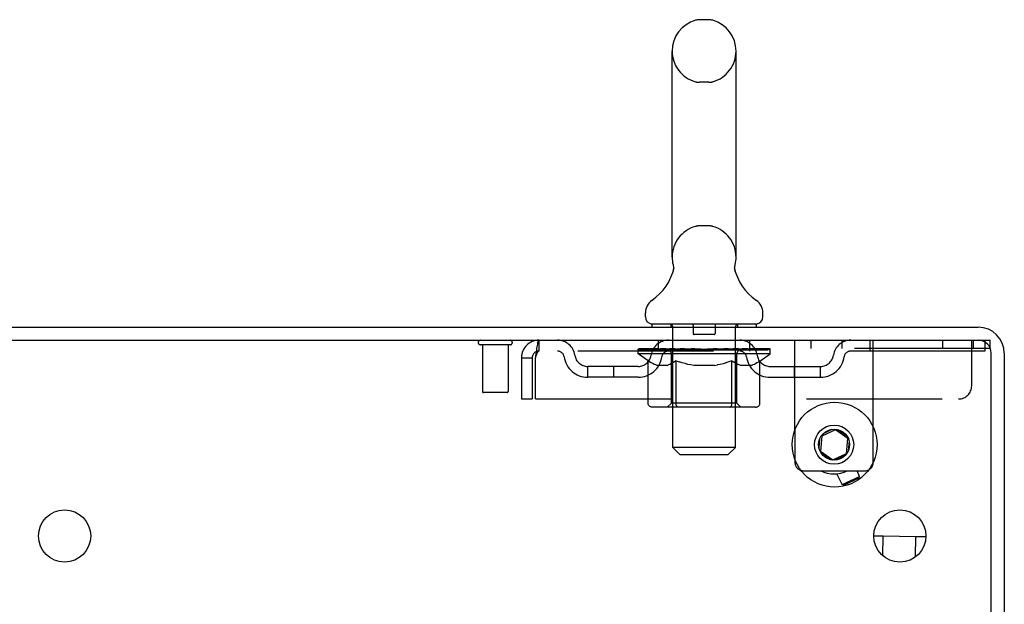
# Model space of a CAD drawing. Header units: inches. Extents: x 0 to 236, y 0 to 153.
# Tile 5 of 14: x 38.87 to 48.3, y 127.39 to 132.99. Entities that reach past the tile are written whole.
import ezdxf

# ---------------------------------------------------------------- set-up
doc = ezdxf.new("R2010")
doc.units = ezdxf.units.IN
doc.header["$LTSCALE"] = 12.986111
doc.header["$MEASUREMENT"] = 0
doc.linetypes.add('HIDDEN', pattern=[0.2, 0.1, -0.1])
doc.layers.get('0').update_dxf_attribs({"linetype": 'CONTINUOUS'})
doc.layers.add('DEFAULT_2', color=8, linetype='HIDDEN')
doc.layers.add('DIMENSIONS', color=7, linetype='CONTINUOUS')
doc.styles.get("Standard").update_dxf_attribs({"font": 'arial.ttf'})
doc.dimstyles.new('DIMSTYLE_1', dxfattribs={"dimtxt": 1.041667, "dimasz": 1.388889, "dimexe": 0.09, "dimexo": 0.07, "dimgap": 0.0375, "dimtad": 0, "dimtih": 1, "dimtoh": 1, "dimzin": 4, "dimdsep": 46, "dimtxsty": 'Standard', "dimblk": '_FILLED', "dimblk1": '_FILLED', "dimblk2": '_FILLED', "dimcen": 0.09, "dimadec": 3, "dimazin": 1, "dimtfac": 1, "dimtdec": 3, "dimtofl": 0, "dimtmove": 0, "dimatfit": 3, "dimldrblk": '_FILLED', "dimfxl": 0, "dimtolj": 1, "dimtzin": 4, "dimarcsym": 0})

# ---------------------------------------------------------------- blocks, each defined once
blk = doc.blocks.new('_FILLED')
at = {"color": 0, "linetype": 'ByBlock'}
blk.add_solid([(0, 0), (-1, 0.2), (-1, -0.2)], dxfattribs=at)
blk = doc.blocks.new('*D25')
at = {"layer": 'DIMENSIONS', "color": 2, "linetype": 'Continuous'}
for p, q in [((38.2148, 130.0472), (38.2148, 132.825)), ((38.2148, 126.6722), (38.2148, 123.3617)), ((38.2148, 123.3617), (39.4301, 123.3617))]:
    blk.add_line(p, q, dxfattribs=at)
at = {"layer": 'DIMENSIONS', "color": 2, "linetype": 'Continuous', "xscale": 1.3888888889, "yscale": 1.3888888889, "zscale": 1.3888888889}
for p, rotation in [((38.2148, 130.0472), 270), ((38.2148, 126.6722), 90)]:
    blk.add_blockref('_FILLED', p, dxfattribs=dict(at, rotation=rotation))
at = {"layer": 'DIMENSIONS', "color": 2, "linetype": 'Continuous', "insert": (39.9509, 123.8826), "char_height": 1.04167, "width": 2.8307, "attachment_point": 1, "line_spacing_factor": 0.9}
blk.add_mtext('3.38', dxfattribs=at)

msp = doc.modelspace()

# ---------------------------------------------------------------- linework, layer by layer
at = {"color": 7, "linetype": 'Continuous'}
for p, q in [((45.4693, 132.9927), (45.3818, 132.9927)), ((45.1195, 130.7177), (45.1195, 132.6927)), ((45.7315, 130.7177), (45.7315, 132.6927)), ((45.7197, 130.6187), (45.7199, 130.6238)), ((45.7197, 130.6137), (45.7197, 130.6188)), ((45.7198, 130.6087), (45.7197, 130.6138)), ((45.7201, 130.6038), (45.7198, 130.6088)), ((45.7199, 130.6237), (45.7203, 130.6287)), ((45.7203, 130.6287), (45.7209, 130.6337)), ((45.7209, 130.6336), (45.7216, 130.6386)), ((45.7225, 130.6435), (45.7234, 130.6478)), ((45.1257, 130.5746), (45.1242, 130.5699)), ((45.7206, 130.5988), (45.7201, 130.6038)), ((45.7212, 130.5939), (45.7206, 130.5989)), ((45.722, 130.589), (45.7212, 130.594)), ((45.7229, 130.5848), (45.722, 130.5891)), ((45.7238, 130.5806), (45.7229, 130.5848)), ((44.863, 130.1462), (44.863, 130.1856)), ((45.988, 130.1462), (45.988, 130.1856)), ((30.363, 130.0472), (48.0505, 130.0472)), ((44.9255, 130.0772), (44.9255, 130.0472)), ((45.9255, 130.0772), (44.9255, 130.0772)), ((45.9255, 130.0772), (45.9255, 130.0472)), ((30.3005, 129.9222), (48.0505, 129.9222)), ((48.1755, 126.8036), (48.1755, 129.7972)), ((48.3005, 129.7972), (48.3005, 126.7972)), ((46.6829, 129.0632), (46.5521, 129.0022)), ((46.5696, 129.0302), (46.6532, 129.0692)), ((46.8011, 128.9804), (46.6829, 129.0632)), ((46.7136, 129.0636), (46.7888, 129.011)), ((46.5265, 128.8883), (46.5346, 128.9801)), ((46.5521, 129.0022), (46.5395, 128.8584)), ((46.7885, 128.8366), (46.8011, 128.9804)), ((46.8145, 128.9562), (46.8065, 128.8644)), ((46.5395, 128.8584), (46.6577, 128.7756)), ((46.6275, 128.7809), (46.5523, 128.8335)), ((46.6577, 128.7756), (46.7885, 128.8366)), ((46.7715, 128.8143), (46.6879, 128.7753)), ((46.7462, 128.5393), (46.6981, 128.6426)), ((46.9152, 128.6182), (46.89, 128.6722)), ((46.7462, 128.5393), (46.9152, 128.6182)), ((46.7606, 128.5351), (46.7462, 128.5393)), ((46.7606, 128.5351), (46.9092, 128.6044)), ((46.9092, 128.6044), (46.9152, 128.6182)), ((47.1249, 128.0451), (47.0506, 128.0461)), ((47.1401, 128.0447), (47.1238, 128.045)), ((47.2963, 128.0427), (47.1249, 128.0451)), ((47.1374, 127.8579), (47.1401, 128.045)), ((47.4677, 128.0403), (47.2963, 128.0427)), ((47.4498, 127.8468), (47.4526, 128.0406)), ((47.4688, 128.0401), (47.4525, 128.0402)), ((47.5503, 128.039), (47.4677, 128.0403))]:
    msp.add_line(p, q, dxfattribs=at)
at = {"color": 3, "linetype": 'Continuous'}
for p, q in [((46.2955, 129.0656), (46.2955, 128.7789)), ((47.0455, 128.7548), (47.0455, 129.0896)), ((46.3755, 128.6722), (46.9655, 128.6722))]:
    msp.add_line(p, q, dxfattribs=at)
at = {"color": 7, "linetype": 'Continuous'}
for points in [[(45.1276, 130.6478), (45.1286, 130.6436), (45.1295, 130.6387), (45.1302, 130.6338), (45.1308, 130.6288), (45.1312, 130.6239), (45.1314, 130.6189), (45.1314, 130.6139), (45.1313, 130.6089), (45.131, 130.604), (45.1305, 130.599), (45.1299, 130.5941), (45.1291, 130.5892), (45.1281, 130.5843), (45.127, 130.5794), (45.1257, 130.5746)], [(45.7216, 130.6386), (45.7225, 130.6435), (45.7234, 130.6478)]]:
    msp.add_lwpolyline(points, dxfattribs=at)
for centre, radius in [((46.6755, 128.9222), 0.4062), ((46.6705, 128.9222), 0.148), ((39.3005, 128.0472), 0.25), ((47.3005, 128.0472), 0.25)]:
    msp.add_circle(centre, radius, dxfattribs=at)
at = {"color": 3, "linetype": 'Continuous'}
msp.add_circle((46.6705, 128.9222), 0.1875, dxfattribs=at)
at = {"color": 7, "linetype": 'Continuous'}
for centre, radius, start, end in [((45.4255, 132.6927), 0.306, 105.63034, 180), ((45.3818, 132.849), 0.1437, 90, 105.63034), ((45.4693, 132.849), 0.1437, 74.36966, 90), ((45.4255, 132.6927), 0.306, 0, 74.36966), ((45.4255, 130.7177), 0.306, 180, 193.20532), ((45.4255, 130.7177), 0.306, 346.79468, 360), ((44.6276, 130.734), 0.523, 304.66237, 347.23895), ((46.2235, 130.734), 0.523, 192.7611, 235.33763), ((45.0068, 130.1856), 0.1438, 124.66237, 180), ((45.8443, 130.1856), 0.1438, 360, 55.33763), ((44.932, 130.1462), 0.069, 180, 265), ((45.919, 130.1462), 0.069, 275, 360), ((48.0505, 129.7972), 0.25, 0, 90), ((48.0505, 129.7972), 0.125, 0, 90), ((46.6705, 128.9222), 0.281, 242.89091, 297.09259)]:
    msp.add_arc(centre, radius, start, end, dxfattribs=at)
at = {"color": 3, "linetype": 'Continuous'}
for centre, start, end in [((46.3755, 128.7522), 253.50395, 270), ((46.9655, 128.7522), 270, 297.79806)]:
    msp.add_arc(centre, 0.08, start, end, dxfattribs=at)
at = {"layer": 'DEFAULT_2', "color": 8, "linetype": 'HIDDEN'}
for p, q in [((45.4693, 132.3927), (45.3818, 132.3927)), ((45.4693, 131.0177), (45.3818, 131.0177)), ((45.1055, 130.0772), (45.1055, 130.0472)), ((45.1255, 128.8962), (45.1255, 130.0472)), ((45.3205, 130.0672), (45.3205, 129.9872)), ((45.5305, 130.0672), (45.5305, 129.9872)), ((45.7255, 128.8962), (45.7255, 130.0472)), ((45.7455, 130.0772), (45.7455, 130.0472)), ((45.5205, 129.9772), (45.3305, 129.9772)), ((43.5675, 129.8792), (43.2835, 129.8792)), ((43.3015, 129.8792), (43.3015, 129.4322)), ((43.5495, 129.8792), (43.5495, 129.4322)), ((43.8425, 129.9222), (43.8425, 129.8182)), ((44.988, 129.8182), (44.988, 129.9222)), ((45.863, 129.8182), (45.863, 129.9222)), ((46.2955, 129.0656), (46.2955, 129.9222)), ((46.4475, 129.9222), (46.4475, 129.8442)), ((46.7435, 129.9222), (46.7435, 129.8442)), ((47.013, 129.9222), (47.013, 129.8182)), ((47.0455, 129.0896), (47.0455, 129.9222)), ((47.7075, 129.9222), (47.7075, 129.8442)), ((47.988, 129.4847), (47.988, 129.9222)), ((48.0035, 129.9222), (48.0035, 129.8442)), ((48.0505, 129.9222), (48.1655, 129.9222)), ((48.113, 129.9222), (48.113, 129.8182)), ((48.1655, 129.8442), (48.1655, 129.9222)), ((48.113, 129.8182), (43.8425, 129.8182)), ((44.7923, 129.7925), (44.7923, 129.8326)), ((44.7923, 129.8323), (45.0986, 129.8323)), ((44.8891, 129.7247), (44.7923, 129.7925)), ((46.0588, 129.7925), (44.7923, 129.7925)), ((44.7934, 129.8323), (44.7934, 129.837)), ((44.9136, 129.8357), (44.7934, 129.837)), ((44.8019, 129.8326), (44.8019, 129.8392)), ((44.8106, 129.8293), (44.8106, 129.8326)), ((44.8106, 129.8293), (46.0405, 129.8293)), ((44.8194, 129.8293), (44.8194, 129.8326)), ((44.8204, 129.8293), (44.8204, 129.8326)), ((44.8305, 129.8326), (44.8305, 129.8392)), ((44.8467, 129.8293), (44.8467, 129.8326)), ((44.8486, 129.8293), (44.8486, 129.8326)), ((44.8771, 129.8326), (44.8771, 129.8392)), ((44.8916, 129.8293), (44.8916, 129.8326)), ((44.8943, 129.8293), (44.8943, 129.8326)), ((44.9136, 129.8323), (44.9136, 129.8357)), ((44.9404, 129.8326), (44.9404, 129.8392)), ((44.9418, 129.8293), (44.9418, 129.8323)), ((44.9425, 129.8293), (44.9425, 129.8323)), ((44.9455, 129.8293), (44.9455, 129.8323)), ((44.9527, 129.8293), (44.9527, 129.8326)), ((44.9528, 129.8293), (44.9528, 129.8323)), ((44.9562, 129.8293), (44.9562, 129.8326)), ((44.9595, 129.8293), (44.9595, 129.8333)), ((44.9638, 129.8293), (44.9638, 129.8323)), ((44.9781, 129.8293), (44.9781, 129.8323)), ((44.9962, 129.8293), (44.9962, 129.8323)), ((44.9967, 129.8293), (44.9967, 129.835)), ((45.017, 129.8293), (45.017, 129.8323)), ((45.017, 129.8293), (45.017, 129.8323)), ((45.0185, 129.8326), (45.0185, 129.8392)), ((45.0282, 129.8293), (45.0282, 129.8326)), ((45.0323, 129.8293), (45.0323, 129.8326)), ((45.0416, 129.8293), (45.0416, 129.8323)), ((45.0529, 129.8293), (45.0529, 129.8365)), ((45.0683, 129.8293), (45.0683, 129.8323)), ((45.0714, 129.8293), (45.0714, 129.8323)), ((45.0986, 129.8293), (45.0986, 129.8323)), ((45.1656, 129.8323), (45.1036, 129.8323)), ((45.1089, 129.8326), (45.1089, 129.8392)), ((45.1128, 129.3207), (45.1128, 129.7894)), ((45.1157, 129.8293), (45.1157, 129.8326)), ((45.1204, 129.8293), (45.1204, 129.8326)), ((45.1264, 129.8293), (45.1264, 129.8377)), ((45.1305, 129.8293), (45.1305, 129.8323)), ((45.1415, 129.8293), (45.1415, 129.8323)), ((45.1656, 129.8293), (45.1656, 129.8323)), ((45.2405, 129.8323), (45.1814, 129.8323)), ((45.2017, 129.8293), (45.2017, 129.8323)), ((45.209, 129.8326), (45.209, 129.8392)), ((45.2127, 129.8293), (45.2127, 129.8326)), ((45.2151, 129.8293), (45.2151, 129.8385)), ((45.2177, 129.8293), (45.2177, 129.8326)), ((45.2252, 129.8293), (45.2252, 129.8327)), ((45.2405, 129.8293), (45.2405, 129.8323)), ((45.321, 129.8323), (45.2665, 129.8323)), ((45.2797, 129.8293), (45.2797, 129.8323)), ((45.3111, 129.8323), (45.4255, 129.8392)), ((45.3156, 129.8326), (45.3156, 129.8392)), ((45.3161, 129.8391), (45.3156, 129.8392)), ((45.3161, 129.8326), (45.3161, 129.8391)), ((45.3161, 129.8293), (45.3161, 129.8326)), ((45.32, 129.8293), (45.32, 129.8328)), ((45.321, 129.8293), (45.321, 129.8323)), ((45.3214, 129.8293), (45.3214, 129.8326)), ((45.4047, 129.8323), (45.3565, 129.8323)), ((45.362, 129.8293), (45.362, 129.8323)), ((45.4047, 129.8293), (45.4047, 129.8323)), ((45.423, 129.8327), (45.4228, 129.8326)), ((45.4228, 129.8293), (45.4228, 129.8326)), ((45.423, 129.8293), (45.423, 129.8327)), ((45.4255, 129.8326), (45.4255, 129.8392)), ((45.4255, 129.8392), (45.54, 129.8323)), ((45.4281, 129.8293), (45.4281, 129.8327)), ((45.4281, 129.8327), (45.4282, 129.8326)), ((45.4282, 129.8293), (45.4282, 129.8326)), ((45.4464, 129.8293), (45.4464, 129.8323)), ((45.4464, 129.8323), (45.4946, 129.8323)), ((45.489, 129.8293), (45.489, 129.8323)), ((45.5297, 129.8293), (45.5297, 129.8326)), ((45.5301, 129.8293), (45.5301, 129.8323)), ((45.5301, 129.8323), (45.5846, 129.8323)), ((45.5311, 129.8293), (45.5311, 129.8328)), ((45.535, 129.8391), (45.5355, 129.8392)), ((45.535, 129.8326), (45.535, 129.8391)), ((45.535, 129.8293), (45.535, 129.8326)), ((45.5355, 129.8326), (45.5355, 129.8392)), ((45.5714, 129.8293), (45.5714, 129.8323)), ((45.6106, 129.8293), (45.6106, 129.8323)), ((45.6106, 129.8323), (45.6697, 129.8323)), ((45.6259, 129.8293), (45.6259, 129.8327)), ((45.6333, 129.8293), (45.6333, 129.8326)), ((45.636, 129.8293), (45.636, 129.8385)), ((45.6384, 129.8293), (45.6384, 129.8326)), ((45.6421, 129.8326), (45.6421, 129.8392)), ((45.6494, 129.8293), (45.6494, 129.8323)), ((45.6855, 129.8293), (45.6855, 129.8323)), ((45.6855, 129.8323), (45.7474, 129.8323)), ((45.7096, 129.8293), (45.7096, 129.8323)), ((45.7205, 129.8293), (45.7205, 129.8323)), ((45.7247, 129.8293), (45.7247, 129.8377)), ((45.7307, 129.8293), (45.7307, 129.8326)), ((45.7354, 129.8293), (45.7354, 129.8326)), ((45.7383, 129.3207), (45.7383, 129.7894)), ((45.7422, 129.8326), (45.7422, 129.8392)), ((45.7524, 129.8293), (45.7524, 129.8323)), ((45.7525, 129.8323), (45.9538, 129.8323)), ((45.7797, 129.8293), (45.7797, 129.8323)), ((45.7827, 129.8293), (45.7827, 129.8323)), ((45.7982, 129.8293), (45.7982, 129.8365)), ((45.8095, 129.8293), (45.8095, 129.8323)), ((45.8188, 129.8293), (45.8188, 129.8326)), ((45.8229, 129.8293), (45.8229, 129.8326)), ((45.8326, 129.8326), (45.8326, 129.8392)), ((45.834, 129.8293), (45.834, 129.8323)), ((45.8341, 129.8293), (45.8341, 129.8323)), ((45.8544, 129.8293), (45.8544, 129.835)), ((45.8549, 129.8293), (45.8549, 129.8323)), ((45.873, 129.8293), (45.873, 129.8323)), ((45.8872, 129.8293), (45.8872, 129.8323)), ((45.8916, 129.8293), (45.8916, 129.8333)), ((45.8949, 129.8293), (45.8949, 129.8326)), ((45.8983, 129.8293), (45.8983, 129.8323)), ((45.8984, 129.8293), (45.8984, 129.8326)), ((45.9056, 129.8293), (45.9056, 129.8323)), ((45.9085, 129.8293), (45.9085, 129.8323)), ((45.9093, 129.8293), (45.9093, 129.8323)), ((45.9106, 129.8326), (45.9106, 129.8392)), ((45.9568, 129.8293), (45.9568, 129.8326)), ((45.9595, 129.8293), (45.9595, 129.8326)), ((45.9595, 129.723), (46.0588, 129.7925)), ((45.974, 129.8326), (45.974, 129.8392)), ((46.0025, 129.8293), (46.0025, 129.8326)), ((46.0044, 129.8293), (46.0044, 129.8326)), ((46.0206, 129.8326), (46.0206, 129.8392)), ((46.0307, 129.8293), (46.0307, 129.8326)), ((46.0317, 129.8293), (46.0317, 129.8326)), ((46.0405, 129.8293), (46.0405, 129.8326)), ((46.0492, 129.8326), (46.0492, 129.8392)), ((46.0588, 129.7925), (46.0588, 129.8392)), ((48.1655, 129.8442), (46.2955, 129.8442)), ((43.6755, 129.7552), (43.6755, 129.3597)), ((43.6755, 129.7552), (43.7795, 129.7552)), ((43.7795, 129.7552), (43.7795, 129.3597)), ((43.8095, 129.3597), (43.8095, 129.7552)), ((44.311, 129.5672), (44.311, 129.6712)), ((44.7939, 129.6712), (44.311, 129.6712)), ((44.561, 129.5672), (44.561, 129.6712)), ((44.8891, 129.318), (44.8891, 129.7247)), ((44.8891, 129.7247), (44.9041, 129.7146)), ((44.9189, 129.7057), (44.904, 129.7147)), ((44.9334, 129.6978), (44.9187, 129.7058)), ((44.9478, 129.6911), (44.9332, 129.698)), ((44.9621, 129.6855), (44.9475, 129.6912)), ((44.9763, 129.681), (44.9619, 129.6855)), ((45.0702, 129.681), (44.9763, 129.681)), ((45.0702, 129.681), (45.0844, 129.6855)), ((45.0987, 129.6911), (45.0843, 129.6854)), ((45.113, 129.6978), (45.0985, 129.691)), ((45.1274, 129.7056), (45.1127, 129.6977)), ((45.142, 129.7144), (45.1271, 129.7055)), ((45.1567, 129.7243), (45.1418, 129.7143)), ((45.1567, 129.318), (45.1567, 129.7243)), ((45.1567, 129.7243), (45.186, 129.7144)), ((45.2147, 129.7056), (45.1857, 129.7145)), ((45.243, 129.6979), (45.2143, 129.7058)), ((45.271, 129.6912), (45.2425, 129.698)), ((45.2989, 129.6856), (45.2706, 129.6913)), ((45.3265, 129.681), (45.2986, 129.6856)), ((45.5245, 129.681), (45.3265, 129.681)), ((45.5245, 129.681), (45.5521, 129.6855)), ((45.5797, 129.6911), (45.5518, 129.6855)), ((45.6074, 129.6977), (45.5793, 129.691)), ((45.6352, 129.7053), (45.6069, 129.6976)), ((45.6634, 129.7139), (45.6348, 129.7052)), ((45.6919, 129.7234), (45.6631, 129.7138)), ((45.6919, 129.318), (45.6919, 129.7234)), ((45.6919, 129.7234), (45.7061, 129.7139)), ((45.72, 129.7053), (45.7059, 129.7139)), ((45.7337, 129.6978), (45.7198, 129.7054)), ((45.7472, 129.6912), (45.7334, 129.6979)), ((45.7607, 129.6856), (45.747, 129.6913)), ((45.7741, 129.681), (45.7606, 129.6856)), ((45.8779, 129.681), (45.7741, 129.681)), ((45.8779, 129.681), (45.8914, 129.6856)), ((45.9048, 129.6912), (45.8912, 129.6855)), ((45.9183, 129.6977), (45.9046, 129.6911)), ((45.9319, 129.7052), (45.9181, 129.6976)), ((45.9456, 129.7136), (45.9317, 129.7051)), ((45.9595, 129.723), (45.9455, 129.7135)), ((45.9595, 129.318), (45.9595, 129.723)), ((46.0571, 129.6712), (46.5401, 129.6712)), ((46.2901, 129.5672), (46.2901, 129.6712)), ((46.5401, 129.5672), (46.5401, 129.6712)), ((44.7939, 129.5672), (44.311, 129.5672)), ((46.0571, 129.5672), (46.5401, 129.5672)), ((43.5395, 129.4222), (43.3115, 129.4222)), ((43.6755, 129.3597), (43.7795, 129.3597)), ((43.8095, 129.3597), (47.863, 129.3597)), ((45.1128, 129.3207), (45.073, 129.2809)), ((45.7383, 129.3207), (45.1128, 129.3207)), ((45.6806, 129.2853), (45.6829, 129.2877)), ((45.7383, 129.3207), (45.7781, 129.2809)), ((45.9167, 129.2809), (44.9319, 129.2809)), ((45.6705, 129.2809), (45.6731, 129.2812)), ((45.6781, 129.2834), (45.6806, 129.2853)), ((45.1945, 128.8272), (45.1255, 128.8962)), ((45.7255, 128.8962), (45.1255, 128.8962)), ((45.1945, 128.8272), (45.6565, 128.8272)), ((45.6565, 128.8272), (45.7255, 128.8962)), ((46.2955, 128.7789), (46.2955, 128.7522)), ((47.0455, 128.7522), (47.0455, 128.7548))]:
    msp.add_line(p, q, dxfattribs=at)
for points in [[(43.8425, 129.9222), (43.8402, 129.9212), (43.8378, 129.918), (43.8355, 129.9129), (43.8331, 129.9057), (43.8308, 129.8966), (43.8284, 129.8858), (43.826, 129.8733), (43.8237, 129.8594), (43.8213, 129.8441), (43.819, 129.8277), (43.8166, 129.8104), (43.8143, 129.7924), (43.8119, 129.7739), (43.8095, 129.7552)], [(43.8425, 129.8182), (43.8402, 129.8178), (43.8378, 129.8167), (43.8355, 129.8147), (43.8331, 129.812), (43.8308, 129.8086), (43.8284, 129.8045), (43.826, 129.7998), (43.8237, 129.7945), (43.8213, 129.7887), (43.819, 129.7826), (43.8166, 129.776), (43.8143, 129.7692), (43.8119, 129.7623), (43.8095, 129.7552)], [(44.9319, 129.2809), (44.9268, 129.2812), (44.9217, 129.282), (44.9166, 129.2834), (44.9118, 129.2853), (44.9072, 129.2877), (44.9029, 129.2908), (44.899, 129.2943), (44.8957, 129.2983), (44.8929, 129.3027), (44.8909, 129.3075), (44.8896, 129.3127), (44.8891, 129.318)], [(45.1781, 129.2809), (45.1755, 129.2812), (45.173, 129.282), (45.1705, 129.2834), (45.168, 129.2853), (45.1657, 129.2877), (45.1636, 129.2908), (45.1617, 129.2943), (45.16, 129.2983), (45.1586, 129.3027), (45.1576, 129.3075), (45.157, 129.3127), (45.1567, 129.318)], [(45.6829, 129.2877), (45.685, 129.2908), (45.687, 129.2943), (45.6886, 129.2983), (45.69, 129.3027)], [(45.685, 129.2908), (45.687, 129.2943), (45.6886, 129.2983)], [(45.69, 129.3027), (45.691, 129.3075), (45.6917, 129.3127), (45.6919, 129.318)], [(45.691, 129.3075), (45.6917, 129.3127), (45.6919, 129.318)], [(45.9167, 129.2809), (45.9218, 129.2812), (45.9269, 129.282), (45.932, 129.2834), (45.9368, 129.2853), (45.9415, 129.2877), (45.9458, 129.2908), (45.9496, 129.2943), (45.953, 129.2983), (45.9557, 129.3027), (45.9578, 129.3075), (45.9591, 129.3127), (45.9595, 129.318)], [(45.6731, 129.2812), (45.6756, 129.282), (45.6781, 129.2834)]]:
    msp.add_lwpolyline(points, dxfattribs=at)
for centre, radius, start, end in [((45.4255, 132.6927), 0.306, 180, 254.36966), ((45.4255, 132.6927), 0.306, 285.63034, 360), ((45.3818, 132.5365), 0.1437, 254.36966, 270), ((45.4693, 132.5365), 0.1437, 270, 285.63034), ((45.4255, 130.7177), 0.306, 105.63034, 180), ((45.3818, 130.874), 0.1437, 90, 105.63034), ((45.4693, 130.874), 0.1437, 74.36966, 90), ((45.4255, 130.7177), 0.306, 0, 74.36966), ((44.932, 130.1462), 0.069, 265, 270), ((45.0955, 130.0472), 0.03, 0, 90), ((45.3105, 130.0672), 0.01, 0, 90), ((45.5405, 130.0672), 0.01, 90, 180), ((45.7555, 130.0472), 0.03, 90, 180), ((45.919, 130.1462), 0.069, 270, 275), ((45.3305, 129.9872), 0.01, 180, 270), ((45.5205, 129.9872), 0.01, 270, 360), ((43.2835, 129.9007), 0.0215, 90, 270), ((43.5675, 129.9007), 0.0215, 270, 90), ((43.8425, 129.7552), 0.167, 90, 180), ((44.0219, 129.7552), 0.167, 8.07163, 90), ((45.083, 129.7552), 0.167, 90, 171.92837), ((45.768, 129.7552), 0.167, 8.07163, 90), ((46.8292, 129.7552), 0.167, 90, 171.92837), ((43.8425, 129.7552), 0.063, 90, 180), ((44.0223, 129.7557), 0.0625, 7.98631, 90), ((44.311, 129.7962), 0.229, 187.98631, 270), ((44.311, 129.7962), 0.125, 188.07163, 270), ((44.7939, 129.7962), 0.125, 270, 351.92837), ((44.7939, 129.7962), 0.229, 270, 352.01369), ((45.0826, 129.7557), 0.0625, 90, 172.01369), ((45.073, 129.7894), 0.0398, 0, 89.99999), ((45.7781, 129.7894), 0.0398, 90.00001, 180), ((45.7685, 129.7557), 0.0625, 7.98631, 90), ((46.0571, 129.7962), 0.229, 187.98631, 270), ((46.0571, 129.7962), 0.125, 188.07163, 270), ((46.5401, 129.7962), 0.125, 270, 351.92837), ((46.5401, 129.7962), 0.229, 270, 352.01369), ((46.8288, 129.7557), 0.0625, 90, 172.01369), ((47.863, 129.4847), 0.125, 270, 360), ((43.3115, 129.4322), 0.01, 180, 270), ((43.5395, 129.4322), 0.01, 270, 360), ((46.3755, 128.7522), 0.08, 180, 253.50395), ((46.9655, 128.7522), 0.08, 297.79806, 360)]:
    msp.add_arc(centre, radius, start, end, dxfattribs=at)
for centre, major_axis, ratio, start_param, end_param in [((45.4255, 129.8392), (0.6333, 0.0067), 0.05963, 9.249616, 9.431313), ((45.4255, 129.8392), (0.6333, 0), 0.060556, -3.083241, -2.96706), ((45.4255, 129.8392), (0.6333, 0.0132), 0.05688, 2.791345, 2.965878), ((44.8166, 129.8273), (0.1981, -0.0021), 0.05963, 0.605815, 1.645666), ((44.7481, 129.8273), (0.1981, 0.0021), 0.05963, 0.25549, 1.295341), ((45.4255, 129.8392), (0.6333, -0.0067), 0.05963, -2.96643, -2.791898), ((44.7481, 129.8206), (0.1981, 0.0041), 0.05688, 1.20151, 1.294789), ((44.8166, 129.8206), (0.1981, 0), 0.060556, 1.551758, 1.645036), ((44.8178, 129.8229), (0.1643, 0.0017), 0.05963, 1.065228, 1.614276), ((44.7724, 129.8206), (0.1981, 0.0021), 0.05963, 1.170259, 1.376596), ((44.7981, 129.8229), (0.1643, 0.0034), 0.05688, 0.890143, 1.43919), ((44.856, 129.8229), (0.1643, 0), 0.060556, 1.240391, 1.789438), ((45.4255, 129.8392), (0.6333, 0.0192), 0.052395, 2.616403, 2.790936), ((44.8793, 129.8273), (0.1981, -0.0041), 0.05688, 0.7809, 1.820751), ((44.7444, 129.8273), (0.1981, 0.0041), 0.05688, 0.080405, 1.120256), ((45.4255, 129.8392), (0.6333, -0.0132), 0.05688, -2.791345, -2.616812), ((44.7444, 129.8206), (0.1981, 0.006), 0.052395, 1.026568, 1.119847), ((44.8793, 129.8206), (0.1981, -0.0021), 0.05963, 1.72692, 1.820198), ((44.7974, 129.8229), (0.1643, 0.005), 0.052395, 0.715201, 1.264248), ((44.9115, 129.8229), (0.1643, -0.0017), 0.05963, 1.415553, 1.9646), ((45.4255, 129.8392), (0.6333, 0.0247), 0.046319, 2.441654, 2.616187), ((44.9585, 129.8273), (0.1981, -0.006), 0.052395, 0.955842, 1.995693), ((44.7614, 129.8273), (0.1981, 0.006), 0.052395, -0.094537, 0.945314), ((45.4255, 129.8392), (0.6333, -0.0192), 0.052395, -2.616403, -2.44187), ((44.7614, 129.8206), (0.1981, 0.0077), 0.046319, 0.851819, 0.945098), ((44.9585, 129.8206), (0.1981, -0.0041), 0.05688, 1.902006, 1.995284), ((44.8158, 129.8229), (0.1643, 0.0064), 0.046319, 0.540452, 1.089499), ((44.9826, 129.8229), (0.1643, -0.0034), 0.05688, 1.590638, 2.139686), ((44.7724, 129.8273), (0.1981, 0), 0.060556, 0.430652, 0.777569), ((45.4255, 129.8392), (0.6333, 0.0294), 0.038841, 2.267123, 2.441656), ((45.052, 129.8273), (0.1981, -0.0077), 0.046319, 1.130591, 2.170442), ((45.4255, 129.8392), (0.6333, -0.0247), 0.046319, -2.441654, -2.267121), ((44.7985, 129.8273), (0.1981, 0.0077), 0.046319, -0.269286, 0.770565), ((44.7985, 129.8206), (0.1981, 0.0092), 0.038841, 0.677289, 0.770567), ((45.052, 129.8206), (0.1981, -0.006), 0.052395, 2.076947, 2.170226), ((44.8527, 129.8229), (0.1643, 0.0076), 0.038841, 0.365921, 0.914969), ((45.0672, 129.8229), (0.1643, -0.005), 0.052395, 1.76558, 2.314627), ((45.4255, 129.8392), (0.6333, 0.0332), 0.030195, 2.09281, 2.267343), ((45.1568, 129.8273), (0.1981, -0.0092), 0.038841, 1.305122, 2.344973), ((45.4255, 129.8392), (0.6333, -0.0294), 0.038841, -2.267123, -2.092591), ((44.8547, 129.8273), (0.1981, 0.0092), 0.038841, -0.443817, 0.596034), ((44.8547, 129.8206), (0.1981, 0.0104), 0.030195, 0.502975, 0.596254), ((45.1568, 129.8206), (0.1981, -0.0077), 0.046319, 2.251696, 2.344975), ((44.9071, 129.8229), (0.1643, 0.0086), 0.030195, 0.191608, 0.740655), ((45.1627, 129.8229), (0.1643, -0.0064), 0.046319, 1.940329, 2.489376), ((44.9283, 129.8273), (0.1981, 0.0104), 0.030195, -0.61813, 0.421721), ((45.4255, 129.8392), (0.6333, 0.0361), 0.020645, 1.918687, 2.09322), ((45.2697, 129.8273), (0.1981, -0.0104), 0.030195, 1.479435, 2.519286), ((45.4255, 129.8392), (0.6333, -0.0332), 0.030195, -2.09281, -1.918277), ((44.9283, 129.8206), (0.1981, 0.0113), 0.020645, 0.328852, 0.422131), ((45.2697, 129.8206), (0.1981, -0.0092), 0.038841, 2.426227, 2.519505), ((44.9772, 129.8229), (0.1643, 0.0094), 0.020645, 0.017485, 0.566532), ((45.2662, 129.8229), (0.1643, -0.0076), 0.038841, 2.11486, 2.663907), ((45.0169, 129.8273), (0.1981, 0.0113), 0.020645, -0.792253, 0.247598), ((45.4255, 129.8392), (0.6333, 0.0378), 0.010478, 1.744704, 1.919237), ((45.3874, 129.8273), (0.1981, -0.0113), 0.020645, 1.653558, 2.693409), ((45.4255, 129.8392), (0.6333, -0.0361), 0.020645, -1.918687, -1.744154), ((45.0169, 129.8206), (0.1981, 0.0118), 0.010478, 0.154869, 0.248148), ((45.3874, 129.8206), (0.1981, -0.0104), 0.030195, 2.60054, 2.693819), ((45.0609, 129.8229), (0.1643, 0.0098), 0.010478, 6.126688, 6.675735), ((45.3745, 129.8229), (0.1643, -0.0086), 0.030195, 2.289173, 2.83822), ((45.118, 129.8273), (0.1981, 0.0118), 0.010478, -0.966236, -0.000846), ((45.5063, 129.8273), (0.1981, -0.0118), 0.010478, 1.827541, 2.867392), ((45.4255, 129.8392), (0.6333, -0.0378), 0.010478, -1.744704, -1.570171), ((45.5063, 129.8206), (0.1981, -0.0113), 0.020645, 2.774664, 2.867942), ((45.4843, 129.8229), (0.1643, -0.0094), 0.020645, 2.463296, 3.012344), ((45.3448, 129.8273), (0.1981, 0.0118), 0.010478, 0.274201, 1.314052), ((45.2587, 129.8229), (0.1643, 0.0098), 0.010478, -0.000483, 0.504314), ((45.2284, 129.8206), (0.1981, 0.0118), 0.010478, 0.099668, 0.192946), ((45.4255, 129.8392), (0.6333, 0.0378), 0.010478, -1.571421, -1.396888), ((45.6227, 129.8206), (0.1981, -0.0118), 0.010478, 2.948646, 3.041925), ((45.5924, 129.8229), (0.1643, -0.0098), 0.010478, 2.637279, 3.142076), ((45.4637, 129.8273), (0.1981, 0.0113), 0.020645, 0.448184, 1.488034), ((45.3668, 129.8229), (0.1643, 0.0094), 0.020645, 0.129249, 0.678296), ((45.3448, 129.8206), (0.1981, 0.0113), 0.020645, 0.273651, 0.366929), ((45.7331, 129.8273), (0.1981, -0.0118), 0.010478, -3.140747, -2.175357), ((45.4255, 129.8392), (0.6333, 0.0361), 0.020645, -1.397439, -1.222906), ((45.4255, 129.8392), (0.6333, -0.0378), 0.010478, 1.222355, 1.396888), ((45.5814, 129.8273), (0.1981, 0.0104), 0.030195, 0.622307, 1.662158), ((45.4766, 129.8229), (0.1643, 0.0086), 0.030195, 0.303372, 0.852419), ((45.7902, 129.8229), (0.1643, -0.0098), 0.010478, 2.749043, 3.29809), ((45.8342, 129.8273), (0.1981, -0.0113), 0.020645, 2.893995, 3.933846), ((45.4637, 129.8206), (0.1981, 0.0104), 0.030195, 0.447774, 0.541052), ((45.8342, 129.8206), (0.1981, -0.0118), 0.010478, 2.893445, 2.986723), ((45.6943, 129.8273), (0.1981, 0.0092), 0.038841, 0.79662, 1.836471), ((45.4255, 129.8392), (0.6333, 0.0332), 0.030195, -1.223315, -1.048783), ((45.4255, 129.8392), (0.6333, -0.0361), 0.020645, 1.048373, 1.222906), ((45.5849, 129.8229), (0.1643, 0.0076), 0.038841, 0.477686, 1.026733), ((45.8739, 129.8229), (0.1643, -0.0094), 0.020645, 2.57506, 3.124108), ((45.9228, 129.8273), (0.1981, -0.0104), 0.030195, 2.719872, 3.759723), ((45.7991, 129.8273), (0.1981, 0.0077), 0.046319, 0.971151, 2.011002), ((45.5814, 129.8206), (0.1981, 0.0092), 0.038841, 0.622087, 0.715366), ((45.9228, 129.8206), (0.1981, -0.0113), 0.020645, 2.719462, 2.812741), ((45.4255, 129.8392), (0.6333, 0.0294), 0.038841, -1.049002, -0.874469), ((45.4255, 129.8392), (0.6333, -0.0332), 0.030195, 0.87425, 1.048783), ((45.6884, 129.8229), (0.1643, 0.0064), 0.046319, 0.652216, 1.201263), ((45.8926, 129.8273), (0.1981, 0.006), 0.052395, 1.1459, 2.185751), ((45.944, 129.8229), (0.1643, -0.0086), 0.030195, 2.400937, 2.949985), ((45.9964, 129.8273), (0.1981, -0.0092), 0.038841, 2.545558, 3.585409), ((45.7839, 129.8229), (0.1643, 0.005), 0.052395, 0.826965, 1.376012), ((45.6943, 129.8206), (0.1981, 0.0077), 0.046319, 0.796618, 0.889896), ((45.9964, 129.8206), (0.1981, -0.0104), 0.030195, 2.545339, 2.638617), ((45.9718, 129.8273), (0.1981, 0.0041), 0.05688, 1.320842, 2.360692), ((45.4255, 129.8392), (0.6333, 0.0247), 0.046319, -0.874471, -0.699939), ((45.4255, 129.8392), (0.6333, -0.0294), 0.038841, 0.699936, 0.874469), ((46.0526, 129.8273), (0.1981, -0.0077), 0.046319, 2.371028, 3.410879), ((45.9983, 129.8229), (0.1643, -0.0076), 0.038841, 2.226624, 2.775671), ((46.0345, 129.8273), (0.1981, 0.0021), 0.05963, 1.495927, 2.535778), ((45.8684, 129.8229), (0.1643, 0.0034), 0.05688, 1.001907, 1.550954), ((46.0897, 129.8273), (0.1981, -0.006), 0.052395, 2.196279, 3.23613), ((46.0353, 129.8229), (0.1643, -0.0064), 0.046319, 2.052093, 2.601141), ((45.7991, 129.8206), (0.1981, 0.006), 0.052395, 0.971367, 1.064645), ((46.0526, 129.8206), (0.1981, -0.0092), 0.038841, 2.371026, 2.464304), ((46.0786, 129.8273), (0.1981, 0), 0.060556, 1.671089, 2.71094), ((46.1067, 129.8273), (0.1981, -0.0041), 0.05688, 2.021337, 3.061188), ((45.4255, 129.8392), (0.6333, 0.0192), 0.052395, -0.699723, -0.52519), ((45.4255, 129.8392), (0.6333, -0.0247), 0.046319, 0.525406, 0.699939), ((46.103, 129.8273), (0.1981, -0.0021), 0.05963, 1.846251, 2.886102), ((45.9396, 129.8229), (0.1643, 0.0017), 0.05963, 1.176993, 1.72604), ((46.0537, 129.8229), (0.1643, -0.005), 0.052395, 1.877344, 2.426392), ((45.9951, 129.8229), (0.1643, 0), 0.060556, 1.352155, 1.901202), ((46.053, 129.8229), (0.1643, -0.0034), 0.05688, 1.702402, 2.25145), ((46.0333, 129.8229), (0.1643, -0.0017), 0.05963, 1.527317, 2.076364), ((45.8926, 129.8206), (0.1981, 0.0041), 0.05688, 1.146309, 1.239587), ((46.0897, 129.8206), (0.1981, -0.0077), 0.046319, 2.196495, 2.289773), ((45.4255, 129.8392), (0.6333, 0.0132), 0.05688, -0.524781, -0.350248), ((45.4255, 129.8392), (0.6333, -0.0192), 0.052395, 0.350657, 0.52519), ((45.9718, 129.8206), (0.1981, 0.0021), 0.05963, 1.321394, 1.414673), ((46.1067, 129.8206), (0.1981, -0.006), 0.052395, 2.021746, 2.115024), ((45.4255, 129.8392), (0.6333, 0.0067), 0.05963, -0.349695, -0.175162), ((45.4255, 129.8392), (0.6333, -0.0132), 0.05688, 0.175715, 0.350248), ((46.0345, 129.8206), (0.1981, 0), 0.060556, 1.496556, 1.589835), ((46.103, 129.8206), (0.1981, -0.0041), 0.05688, 1.846804, 1.940083), ((46.0786, 129.8206), (0.1981, -0.0021), 0.05963, 1.671719, 1.764997), ((45.4255, 129.8392), (0.6333, 0), 0.060556, -0.174533, 0), ((45.4255, 129.8392), (0.6333, -0.0067), 0.05963, 0.000629, 0.175162)]:
    msp.add_ellipse(centre, major_axis=major_axis, ratio=ratio, start_param=start_param, end_param=end_param, dxfattribs=at)

# ---------------------------------------------------------------- dimensions: what is measured, and where the dimension line sits
at = {"layer": 'DIMENSIONS', "color": 2, "linetype": 'Continuous'}
dim = msp.add_linear_dim(base=(38.2148197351, 130.0472302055), p1=(32.1755405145, 126.6722302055), p2=(30.4255405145, 130.0472302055), angle=90, dimstyle='DIMSTYLE_1', dxfattribs=at)
dim.commit()
dim.dimension.update_dxf_attribs({"geometry": '*D25', "text_midpoint": (41.3629929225, 123.355919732), "dimtype": 160})

doc.saveas('drawing.dxf')
